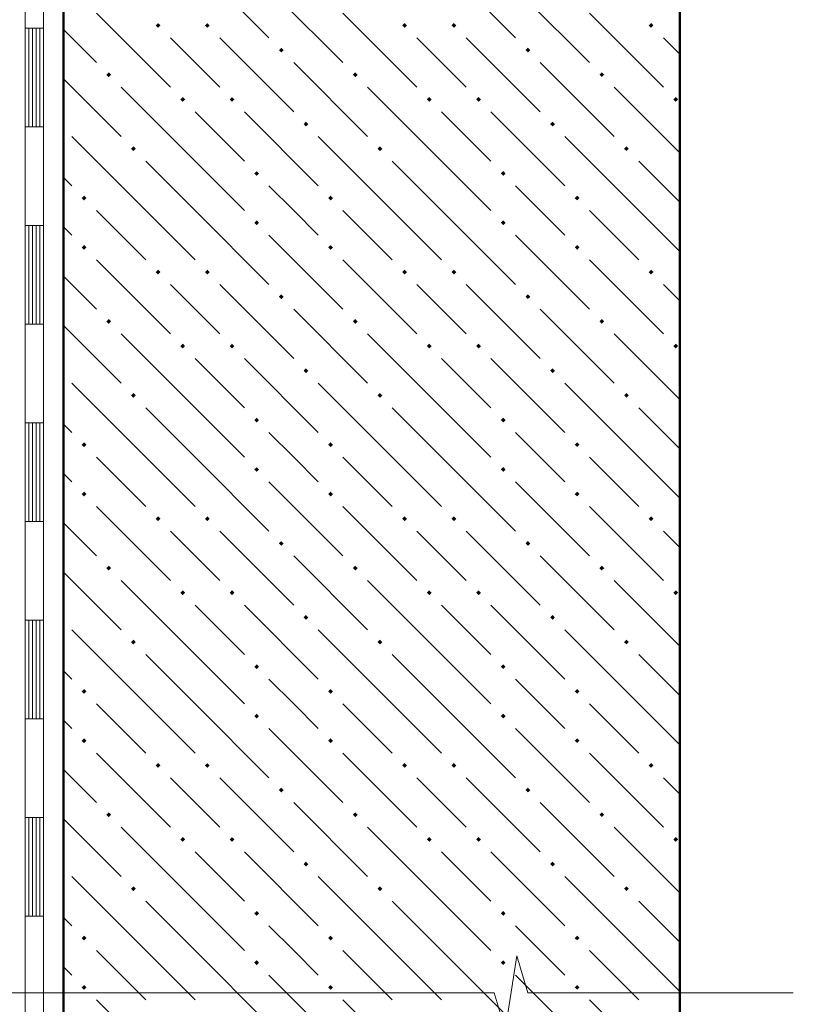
# Model space of a CAD drawing. Header units: millimetres. Extents: x 0 to 21000, y 0 to 14850.
# Tile 25 of 29: x 15764 to 16810, y 10335 to 11666. Entities that reach past the tile are written whole.
import ezdxf

# ---------------------------------------------------------------- set-up
doc = ezdxf.new("R2010")
doc.units = ezdxf.units.MM
doc.layers.add('Standard', color=7, linetype='Continuous', lineweight=25)

msp = doc.modelspace()

# ---------------------------------------------------------------- hatches: boundary and pattern name
at = {"layer": 'Standard', "linetype": 'Continuous', "lineweight": 13, "transparency": 33554687}
for points in [[(15951.3, 11654.5), (15948.1, 11657.8), (15951.3, 11661), (15954.6, 11657.8)], [(16018, 11654.5), (16014.7, 11657.8), (16018, 11661), (16021.2, 11657.8)], [(16284.7, 11654.5), (16281.4, 11657.8), (16284.7, 11661), (16287.9, 11657.8)], [(16351.3, 11654.5), (16348.1, 11657.8), (16351.3, 11661), (16354.6, 11657.8)], [(16618, 11654.5), (16614.7, 11657.8), (16618, 11661), (16621.2, 11657.8)], [(16118, 11621.2), (16114.7, 11624.4), (16118, 11627.7), (16121.2, 11624.4)], [(16451.3, 11621.2), (16448.1, 11624.4), (16451.3, 11627.7), (16454.6, 11624.4)], [(15884.7, 11587.9), (15881.4, 11591.1), (15884.7, 11594.4), (15887.9, 11591.1)], [(16218, 11587.9), (16214.7, 11591.1), (16218, 11594.4), (16221.2, 11591.1)], [(16551.3, 11587.9), (16548.1, 11591.1), (16551.3, 11594.4), (16554.6, 11591.1)], [(15984.7, 11554.5), (15981.4, 11557.8), (15984.7, 11561), (15987.9, 11557.8)], [(16051.3, 11554.5), (16048.1, 11557.8), (16051.3, 11561), (16054.6, 11557.8)], [(16318, 11554.5), (16314.7, 11557.8), (16318, 11561), (16321.2, 11557.8)], [(16384.7, 11554.5), (16381.4, 11557.8), (16384.7, 11561), (16387.9, 11557.8)], [(16651.3, 11554.5), (16648.1, 11557.8), (16651.3, 11561), (16654.6, 11557.8)], [(16151.3, 11521.2), (16148.1, 11524.4), (16151.3, 11527.7), (16154.6, 11524.4)], [(16484.7, 11521.2), (16481.4, 11524.4), (16484.7, 11527.7), (16487.9, 11524.4)], [(15918, 11487.9), (15914.7, 11491.1), (15918, 11494.4), (15921.2, 11491.1)], [(16251.3, 11487.9), (16248.1, 11491.1), (16251.3, 11494.4), (16254.6, 11491.1)], [(16584.7, 11487.9), (16581.4, 11491.1), (16584.7, 11494.4), (16587.9, 11491.1)], [(16084.7, 11454.5), (16081.4, 11457.8), (16084.7, 11461), (16087.9, 11457.8)], [(16418, 11454.5), (16414.7, 11457.8), (16418, 11461), (16421.2, 11457.8)], [(15851.3, 11421.2), (15848.1, 11424.4), (15851.3, 11427.7), (15854.6, 11424.4)], [(16184.7, 11421.2), (16181.4, 11424.4), (16184.7, 11427.7), (16187.9, 11424.4)], [(16518, 11421.2), (16514.7, 11424.4), (16518, 11427.7), (16521.2, 11424.4)], [(16084.7, 11387.9), (16081.4, 11391.1), (16084.7, 11394.4), (16087.9, 11391.1)], [(16418, 11387.9), (16414.7, 11391.1), (16418, 11394.4), (16421.2, 11391.1)], [(15851.3, 11354.5), (15848.1, 11357.8), (15851.3, 11361), (15854.6, 11357.8)], [(16184.7, 11354.5), (16181.4, 11357.8), (16184.7, 11361), (16187.9, 11357.8)], [(16518, 11354.5), (16514.7, 11357.8), (16518, 11361), (16521.2, 11357.8)], [(15951.3, 11321.2), (15948.1, 11324.4), (15951.3, 11327.7), (15954.6, 11324.4)], [(16018, 11321.2), (16014.7, 11324.4), (16018, 11327.7), (16021.2, 11324.4)], [(16284.7, 11321.2), (16281.4, 11324.4), (16284.7, 11327.7), (16287.9, 11324.4)], [(16351.3, 11321.2), (16348.1, 11324.4), (16351.3, 11327.7), (16354.6, 11324.4)], [(16618, 11321.2), (16614.7, 11324.4), (16618, 11327.7), (16621.2, 11324.4)], [(16118, 11287.9), (16114.7, 11291.1), (16118, 11294.4), (16121.2, 11291.1)], [(16451.3, 11287.9), (16448.1, 11291.1), (16451.3, 11294.4), (16454.6, 11291.1)], [(15884.7, 11254.5), (15881.4, 11257.8), (15884.7, 11261), (15887.9, 11257.8)], [(16218, 11254.5), (16214.7, 11257.8), (16218, 11261), (16221.2, 11257.8)], [(16551.3, 11254.5), (16548.1, 11257.8), (16551.3, 11261), (16554.6, 11257.8)], [(15984.7, 11221.2), (15981.4, 11224.4), (15984.7, 11227.7), (15987.9, 11224.4)], [(16051.3, 11221.2), (16048.1, 11224.4), (16051.3, 11227.7), (16054.6, 11224.4)], [(16318, 11221.2), (16314.7, 11224.4), (16318, 11227.7), (16321.2, 11224.4)], [(16384.7, 11221.2), (16381.4, 11224.4), (16384.7, 11227.7), (16387.9, 11224.4)], [(16651.3, 11221.2), (16648.1, 11224.4), (16651.3, 11227.7), (16654.6, 11224.4)], [(16151.3, 11187.9), (16148.1, 11191.1), (16151.3, 11194.4), (16154.6, 11191.1)], [(16484.7, 11187.9), (16481.4, 11191.1), (16484.7, 11194.4), (16487.9, 11191.1)], [(15918, 11154.5), (15914.7, 11157.8), (15918, 11161), (15921.2, 11157.8)], [(16251.3, 11154.5), (16248.1, 11157.8), (16251.3, 11161), (16254.6, 11157.8)], [(16584.7, 11154.5), (16581.4, 11157.8), (16584.7, 11161), (16587.9, 11157.8)], [(16084.7, 11121.2), (16081.4, 11124.4), (16084.7, 11127.7), (16087.9, 11124.4)], [(16418, 11121.2), (16414.7, 11124.4), (16418, 11127.7), (16421.2, 11124.4)], [(15851.3, 11087.9), (15848.1, 11091.1), (15851.3, 11094.4), (15854.6, 11091.1)], [(16184.7, 11087.9), (16181.4, 11091.1), (16184.7, 11094.4), (16187.9, 11091.1)], [(16518, 11087.9), (16514.7, 11091.1), (16518, 11094.4), (16521.2, 11091.1)], [(16084.7, 11054.5), (16081.4, 11057.8), (16084.7, 11061), (16087.9, 11057.8)], [(16418, 11054.5), (16414.7, 11057.8), (16418, 11061), (16421.2, 11057.8)], [(15851.3, 11021.2), (15848.1, 11024.4), (15851.3, 11027.7), (15854.6, 11024.4)], [(16184.7, 11021.2), (16181.4, 11024.4), (16184.7, 11027.7), (16187.9, 11024.4)], [(16518, 11021.2), (16514.7, 11024.4), (16518, 11027.7), (16521.2, 11024.4)], [(15951.3, 10987.9), (15948.1, 10991.1), (15951.3, 10994.4), (15954.6, 10991.1)], [(16018, 10987.9), (16014.7, 10991.1), (16018, 10994.4), (16021.2, 10991.1)], [(16284.7, 10987.9), (16281.4, 10991.1), (16284.7, 10994.4), (16287.9, 10991.1)], [(16351.3, 10987.9), (16348.1, 10991.1), (16351.3, 10994.4), (16354.6, 10991.1)], [(16618, 10987.9), (16614.7, 10991.1), (16618, 10994.4), (16621.2, 10991.1)], [(16118, 10954.5), (16114.7, 10957.8), (16118, 10961), (16121.2, 10957.8)], [(16451.3, 10954.5), (16448.1, 10957.8), (16451.3, 10961), (16454.6, 10957.8)], [(15884.7, 10921.2), (15881.4, 10924.4), (15884.7, 10927.7), (15887.9, 10924.4)], [(16218, 10921.2), (16214.7, 10924.4), (16218, 10927.7), (16221.2, 10924.4)], [(16551.3, 10921.2), (16548.1, 10924.4), (16551.3, 10927.7), (16554.6, 10924.4)], [(15984.7, 10887.9), (15981.4, 10891.1), (15984.7, 10894.4), (15987.9, 10891.1)], [(16051.3, 10887.9), (16048.1, 10891.1), (16051.3, 10894.4), (16054.6, 10891.1)], [(16318, 10887.9), (16314.7, 10891.1), (16318, 10894.4), (16321.2, 10891.1)], [(16384.7, 10887.9), (16381.4, 10891.1), (16384.7, 10894.4), (16387.9, 10891.1)], [(16651.3, 10887.9), (16648.1, 10891.1), (16651.3, 10894.4), (16654.6, 10891.1)], [(16151.3, 10854.5), (16148.1, 10857.8), (16151.3, 10861), (16154.6, 10857.8)], [(16484.7, 10854.5), (16481.4, 10857.8), (16484.7, 10861), (16487.9, 10857.8)], [(15918, 10821.2), (15914.7, 10824.4), (15918, 10827.7), (15921.2, 10824.4)], [(16251.3, 10821.2), (16248.1, 10824.4), (16251.3, 10827.7), (16254.6, 10824.4)], [(16584.7, 10821.2), (16581.4, 10824.4), (16584.7, 10827.7), (16587.9, 10824.4)], [(16084.7, 10787.9), (16081.4, 10791.1), (16084.7, 10794.4), (16087.9, 10791.1)], [(16418, 10787.9), (16414.7, 10791.1), (16418, 10794.4), (16421.2, 10791.1)], [(15851.3, 10754.5), (15848.1, 10757.8), (15851.3, 10761), (15854.6, 10757.8)], [(16184.7, 10754.5), (16181.4, 10757.8), (16184.7, 10761), (16187.9, 10757.8)], [(16518, 10754.5), (16514.7, 10757.8), (16518, 10761), (16521.2, 10757.8)], [(16084.7, 10721.2), (16081.4, 10724.4), (16084.7, 10727.7), (16087.9, 10724.4)], [(16418, 10721.2), (16414.7, 10724.4), (16418, 10727.7), (16421.2, 10724.4)], [(15851.3, 10687.9), (15848.1, 10691.1), (15851.3, 10694.4), (15854.6, 10691.1)], [(16184.7, 10687.9), (16181.4, 10691.1), (16184.7, 10694.4), (16187.9, 10691.1)], [(16518, 10687.9), (16514.7, 10691.1), (16518, 10694.4), (16521.2, 10691.1)], [(15951.3, 10654.5), (15948.1, 10657.8), (15951.3, 10661), (15954.6, 10657.8)], [(16018, 10654.5), (16014.7, 10657.8), (16018, 10661), (16021.2, 10657.8)], [(16284.7, 10654.5), (16281.4, 10657.8), (16284.7, 10661), (16287.9, 10657.8)], [(16351.3, 10654.5), (16348.1, 10657.8), (16351.3, 10661), (16354.6, 10657.8)], [(16618, 10654.5), (16614.7, 10657.8), (16618, 10661), (16621.2, 10657.8)], [(16118, 10621.2), (16114.7, 10624.4), (16118, 10627.7), (16121.2, 10624.4)], [(16451.3, 10621.2), (16448.1, 10624.4), (16451.3, 10627.7), (16454.6, 10624.4)], [(15884.7, 10587.9), (15881.4, 10591.1), (15884.7, 10594.4), (15887.9, 10591.1)], [(16218, 10587.9), (16214.7, 10591.1), (16218, 10594.4), (16221.2, 10591.1)], [(16551.3, 10587.9), (16548.1, 10591.1), (16551.3, 10594.4), (16554.6, 10591.1)], [(15984.7, 10554.5), (15981.4, 10557.8), (15984.7, 10561), (15987.9, 10557.8)], [(16051.3, 10554.5), (16048.1, 10557.8), (16051.3, 10561), (16054.6, 10557.8)], [(16318, 10554.5), (16314.7, 10557.8), (16318, 10561), (16321.2, 10557.8)], [(16384.7, 10554.5), (16381.4, 10557.8), (16384.7, 10561), (16387.9, 10557.8)], [(16651.3, 10554.5), (16648.1, 10557.8), (16651.3, 10561), (16654.6, 10557.8)], [(16151.3, 10521.2), (16148.1, 10524.4), (16151.3, 10527.7), (16154.6, 10524.4)], [(16484.7, 10521.2), (16481.4, 10524.4), (16484.7, 10527.7), (16487.9, 10524.4)], [(15918, 10487.9), (15914.7, 10491.1), (15918, 10494.4), (15921.2, 10491.1)], [(16251.3, 10487.9), (16248.1, 10491.1), (16251.3, 10494.4), (16254.6, 10491.1)], [(16584.7, 10487.9), (16581.4, 10491.1), (16584.7, 10494.4), (16587.9, 10491.1)], [(16084.7, 10454.5), (16081.4, 10457.8), (16084.7, 10461), (16087.9, 10457.8)], [(16418, 10454.5), (16414.7, 10457.8), (16418, 10461), (16421.2, 10457.8)], [(15851.3, 10421.2), (15848.1, 10424.4), (15851.3, 10427.7), (15854.6, 10424.4)], [(16184.7, 10421.2), (16181.4, 10424.4), (16184.7, 10427.7), (16187.9, 10424.4)], [(16518, 10421.2), (16514.7, 10424.4), (16518, 10427.7), (16521.2, 10424.4)], [(16084.7, 10387.9), (16081.4, 10391.1), (16084.7, 10394.4), (16087.9, 10391.1)], [(16418, 10387.9), (16414.7, 10391.1), (16418, 10394.4), (16421.2, 10391.1)], [(15851.3, 10354.5), (15848.1, 10357.8), (15851.3, 10361), (15854.6, 10357.8)], [(16184.7, 10354.5), (16181.4, 10357.8), (16184.7, 10361), (16187.9, 10357.8)], [(16518, 10354.5), (16514.7, 10357.8), (16518, 10361), (16521.2, 10357.8)]]:
    msp.add_hatch(color=7, dxfattribs=at).paths.add_polyline_path(points, flags=16)

# ---------------------------------------------------------------- linework, layer by layer
at = {"layer": 'Standard', "color": 7, "linetype": 'Continuous', "lineweight": 50, "transparency": 33554687}
msp.add_line((16656.9, 12040.9), (16656.9, 8494.2), dxfattribs=at)
at = {"layer": 'Standard', "color": 7, "linetype": 'Continuous', "lineweight": 18, "transparency": 33554687}
for p, q in [((15771.6, 11920.8), (15771.6, 11654.1)), ((15796.6, 11920.8), (15796.6, 11654.1)), ((15771.6, 11654.1), (15771.6, 11387.4)), ((15771.6, 11654.1), (15796.6, 11654.1)), ((15771.6, 11654.1), (15796.6, 11654.1)), ((15776.6, 11654.1), (15776.6, 11520.8)), ((15781.6, 11654.1), (15781.6, 11520.8)), ((15786.6, 11654.1), (15786.6, 11520.8)), ((15791.6, 11654.1), (15791.6, 11520.8)), ((15796.6, 11654.1), (15796.6, 11387.4)), ((15771.6, 11520.8), (15796.6, 11520.8)), ((15771.6, 11387.4), (15771.6, 11120.8)), ((15771.6, 11387.4), (15796.6, 11387.4)), ((15771.6, 11387.4), (15796.6, 11387.4)), ((15776.6, 11387.4), (15776.6, 11254.1)), ((15781.6, 11387.4), (15781.6, 11254.1)), ((15786.6, 11387.4), (15786.6, 11254.1)), ((15791.6, 11387.4), (15791.6, 11254.1)), ((15796.6, 11387.4), (15796.6, 11120.8)), ((15771.6, 11254.1), (15796.6, 11254.1)), ((15771.6, 11120.8), (15771.6, 10854.1)), ((15771.6, 11120.8), (15796.6, 11120.8)), ((15771.6, 11120.8), (15796.6, 11120.8)), ((15776.6, 11120.8), (15776.6, 10987.4)), ((15781.6, 11120.8), (15781.6, 10987.4)), ((15786.6, 11120.8), (15786.6, 10987.4)), ((15791.6, 11120.8), (15791.6, 10987.4)), ((15796.6, 11120.8), (15796.6, 10854.1)), ((15771.6, 10987.4), (15796.6, 10987.4)), ((15771.6, 10854.1), (15771.6, 10587.4)), ((15771.6, 10854.1), (15796.6, 10854.1)), ((15771.6, 10854.1), (15796.6, 10854.1)), ((15776.6, 10854.1), (15776.6, 10720.8)), ((15781.6, 10854.1), (15781.6, 10720.8)), ((15786.6, 10854.1), (15786.6, 10720.8)), ((15791.6, 10854.1), (15791.6, 10720.8)), ((15796.6, 10854.1), (15796.6, 10587.4)), ((15771.6, 10720.8), (15796.6, 10720.8)), ((15771.6, 10587.4), (15771.6, 10320.8)), ((15771.6, 10587.4), (15796.6, 10587.4)), ((15771.6, 10587.4), (15796.6, 10587.4)), ((15776.6, 10587.4), (15776.6, 10454.1)), ((15781.6, 10587.4), (15781.6, 10454.1)), ((15786.6, 10587.4), (15786.6, 10454.1)), ((15791.6, 10587.4), (15791.6, 10454.1)), ((15796.6, 10587.4), (15796.6, 10320.8)), ((15771.6, 10454.1), (15796.6, 10454.1))]:
    msp.add_line(p, q, dxfattribs=at)
at = {"layer": 'Standard', "color": 253, "linetype": 'Continuous', "lineweight": 13, "true_color": 0xababab, "transparency": 33554687}
for p, q in [((16001.3, 11741.1), (16101.3, 11641.1)), ((16334.7, 11741.1), (16434.7, 11641.1)), ((16101.3, 11707.8), (16201.3, 11607.8)), ((16434.7, 11707.8), (16534.7, 11607.8)), ((15868, 11674.4), (15968, 11574.4)), ((16201.3, 11674.4), (16301.3, 11574.4)), ((16534.7, 11674.4), (16634.7, 11574.4)), ((15823.6, 11652.2), (15868, 11607.8)), ((16001.3, 11607.8), (15968, 11641.1)), ((16034.7, 11641.1), (16134.7, 11541.1)), ((16334.7, 11607.8), (16301.3, 11641.1)), ((16368, 11641.1), (16468, 11541.1)), ((16656.9, 11618.9), (16634.7, 11641.1)), ((16034.7, 11574.4), (16001.3, 11607.8)), ((16134.7, 11607.8), (16234.7, 11507.8)), ((16368, 11574.4), (16334.7, 11607.8)), ((16468, 11607.8), (16568, 11507.8)), ((15823.6, 11585.5), (15901.3, 11507.8)), ((16001.3, 11474.4), (15901.3, 11574.4)), ((16334.7, 11474.4), (16234.7, 11574.4)), ((16656.9, 11485.5), (16568, 11574.4)), ((16001.3, 11541.1), (16068, 11474.4)), ((16068, 11541.1), (16168, 11441.1)), ((16334.7, 11541.1), (16401.3, 11474.4)), ((16401.3, 11541.1), (16501.3, 11441.1)), ((15934.7, 11407.8), (15834.7, 11507.8)), ((16268, 11407.8), (16168, 11507.8)), ((16601.3, 11407.8), (16501.3, 11507.8)), ((15934.7, 11474.4), (16001.3, 11407.8)), ((16001.3, 11474.4), (16068, 11407.8)), ((16268, 11474.4), (16334.7, 11407.8)), ((16334.7, 11474.4), (16401.3, 11407.8)), ((16601.3, 11474.4), (16656.9, 11418.9)), ((15823.6, 11452.2), (15834.7, 11441.1)), ((16134.7, 11407.8), (16101.3, 11441.1)), ((16468, 11407.8), (16434.7, 11441.1)), ((15868, 11407.8), (15934.7, 11341.1)), ((15934.7, 11407.8), (16001.3, 11341.1)), ((16001.3, 11407.8), (16101.3, 11307.8)), ((16168, 11374.4), (16134.7, 11407.8)), ((16201.3, 11407.8), (16268, 11341.1)), ((16268, 11407.8), (16334.7, 11341.1)), ((16334.7, 11407.8), (16434.7, 11307.8)), ((16501.3, 11374.4), (16468, 11407.8)), ((16534.7, 11407.8), (16601.3, 11341.1)), ((16601.3, 11407.8), (16656.9, 11352.2)), ((15834.7, 11374.4), (15823.6, 11385.5)), ((16101.3, 11374.4), (16201.3, 11274.4)), ((16434.7, 11374.4), (16534.7, 11274.4)), ((15868, 11341.1), (15968, 11241.1)), ((16201.3, 11341.1), (16301.3, 11241.1)), ((16534.7, 11341.1), (16634.7, 11241.1)), ((15823.6, 11318.9), (15868, 11274.4)), ((16001.3, 11274.4), (15968, 11307.8)), ((16034.7, 11307.8), (16134.7, 11207.8)), ((16334.7, 11274.4), (16301.3, 11307.8)), ((16368, 11307.8), (16468, 11207.8)), ((16656.9, 11285.5), (16634.7, 11307.8)), ((16034.7, 11241.1), (16001.3, 11274.4)), ((16134.7, 11274.4), (16234.7, 11174.4)), ((16368, 11241.1), (16334.7, 11274.4)), ((16468, 11274.4), (16568, 11174.4)), ((15823.6, 11252.2), (15901.3, 11174.4)), ((16001.3, 11141.1), (15901.3, 11241.1)), ((16334.7, 11141.1), (16234.7, 11241.1)), ((16656.9, 11152.2), (16568, 11241.1)), ((16001.3, 11207.8), (16068, 11141.1)), ((16068, 11207.8), (16168, 11107.8)), ((16334.7, 11207.8), (16401.3, 11141.1)), ((16401.3, 11207.8), (16501.3, 11107.8)), ((15934.7, 11074.4), (15834.7, 11174.4)), ((16268, 11074.4), (16168, 11174.4)), ((16601.3, 11074.4), (16501.3, 11174.4)), ((15934.7, 11141.1), (16001.3, 11074.4)), ((16001.3, 11141.1), (16068, 11074.4)), ((16268, 11141.1), (16334.7, 11074.4)), ((16334.7, 11141.1), (16401.3, 11074.4)), ((16601.3, 11141.1), (16656.9, 11085.5)), ((15823.6, 11118.9), (15834.7, 11107.8)), ((16134.7, 11074.4), (16101.3, 11107.8)), ((16468, 11074.4), (16434.7, 11107.8)), ((15868, 11074.4), (15934.7, 11007.8)), ((15934.7, 11074.4), (16001.3, 11007.8)), ((16001.3, 11074.4), (16101.3, 10974.4)), ((16168, 11041.1), (16134.7, 11074.4)), ((16201.3, 11074.4), (16268, 11007.8)), ((16268, 11074.4), (16334.7, 11007.8)), ((16334.7, 11074.4), (16434.7, 10974.4)), ((16501.3, 11041.1), (16468, 11074.4)), ((16534.7, 11074.4), (16601.3, 11007.8)), ((16601.3, 11074.4), (16656.9, 11018.9)), ((15834.7, 11041.1), (15823.6, 11052.2)), ((16101.3, 11041.1), (16201.3, 10941.1)), ((16434.7, 11041.1), (16534.7, 10941.1)), ((15868, 11007.8), (15968, 10907.8)), ((16201.3, 11007.8), (16301.3, 10907.8)), ((16534.7, 11007.8), (16634.7, 10907.8)), ((15823.6, 10985.5), (15868, 10941.1)), ((16001.3, 10941.1), (15968, 10974.4)), ((16034.7, 10974.4), (16134.7, 10874.4)), ((16334.7, 10941.1), (16301.3, 10974.4)), ((16368, 10974.4), (16468, 10874.4)), ((16656.9, 10952.2), (16634.7, 10974.4)), ((16034.7, 10907.8), (16001.3, 10941.1)), ((16134.7, 10941.1), (16234.7, 10841.1)), ((16368, 10907.8), (16334.7, 10941.1)), ((16468, 10941.1), (16568, 10841.1)), ((15823.6, 10918.9), (15901.3, 10841.1)), ((16001.3, 10807.8), (15901.3, 10907.8)), ((16334.7, 10807.8), (16234.7, 10907.8)), ((16656.9, 10818.9), (16568, 10907.8)), ((16001.3, 10874.4), (16068, 10807.8)), ((16068, 10874.4), (16168, 10774.4)), ((16334.7, 10874.4), (16401.3, 10807.8)), ((16401.3, 10874.4), (16501.3, 10774.4)), ((15934.7, 10741.1), (15834.7, 10841.1)), ((16268, 10741.1), (16168, 10841.1)), ((16601.3, 10741.1), (16501.3, 10841.1)), ((15934.7, 10807.8), (16001.3, 10741.1)), ((16001.3, 10807.8), (16068, 10741.1)), ((16268, 10807.8), (16334.7, 10741.1)), ((16334.7, 10807.8), (16401.3, 10741.1)), ((16601.3, 10807.8), (16656.9, 10752.2)), ((15823.6, 10785.5), (15834.7, 10774.4)), ((16134.7, 10741.1), (16101.3, 10774.4)), ((16468, 10741.1), (16434.7, 10774.4)), ((15868, 10741.1), (15934.7, 10674.4)), ((15934.7, 10741.1), (16001.3, 10674.4)), ((16001.3, 10741.1), (16101.3, 10641.1)), ((16168, 10707.8), (16134.7, 10741.1)), ((16201.3, 10741.1), (16268, 10674.4)), ((16268, 10741.1), (16334.7, 10674.4)), ((16334.7, 10741.1), (16434.7, 10641.1)), ((16501.3, 10707.8), (16468, 10741.1)), ((16534.7, 10741.1), (16601.3, 10674.4)), ((16601.3, 10741.1), (16656.9, 10685.5)), ((15834.7, 10707.8), (15823.6, 10718.9)), ((16101.3, 10707.8), (16201.3, 10607.8)), ((16434.7, 10707.8), (16534.7, 10607.8)), ((15868, 10674.4), (15968, 10574.4)), ((16201.3, 10674.4), (16301.3, 10574.4)), ((16534.7, 10674.4), (16634.7, 10574.4)), ((15823.6, 10652.2), (15868, 10607.8)), ((16001.3, 10607.8), (15968, 10641.1)), ((16034.7, 10641.1), (16134.7, 10541.1)), ((16334.7, 10607.8), (16301.3, 10641.1)), ((16368, 10641.1), (16468, 10541.1)), ((16656.9, 10618.9), (16634.7, 10641.1)), ((16034.7, 10574.4), (16001.3, 10607.8)), ((16134.7, 10607.8), (16234.7, 10507.8)), ((16368, 10574.4), (16334.7, 10607.8)), ((16468, 10607.8), (16568, 10507.8)), ((15823.6, 10585.5), (15901.3, 10507.8)), ((16001.3, 10474.4), (15901.3, 10574.4)), ((16334.7, 10474.4), (16234.7, 10574.4)), ((16656.9, 10485.5), (16568, 10574.4)), ((16001.3, 10541.1), (16068, 10474.4)), ((16068, 10541.1), (16168, 10441.1)), ((16334.7, 10541.1), (16401.3, 10474.4)), ((16401.3, 10541.1), (16501.3, 10441.1)), ((15934.7, 10407.8), (15834.7, 10507.8)), ((16268, 10407.8), (16168, 10507.8)), ((16601.3, 10407.8), (16501.3, 10507.8)), ((15934.7, 10474.4), (16001.3, 10407.8)), ((16001.3, 10474.4), (16068, 10407.8)), ((16268, 10474.4), (16334.7, 10407.8)), ((16334.7, 10474.4), (16401.3, 10407.8)), ((16601.3, 10474.4), (16656.9, 10418.9)), ((15823.6, 10452.2), (15834.7, 10441.1)), ((16134.7, 10407.8), (16101.3, 10441.1)), ((16468, 10407.8), (16434.7, 10441.1)), ((15868, 10407.8), (15934.7, 10341.1)), ((15934.7, 10407.8), (16001.3, 10341.1)), ((16001.3, 10407.8), (16101.3, 10307.8)), ((16168, 10374.4), (16134.7, 10407.8)), ((16201.3, 10407.8), (16268, 10341.1)), ((16268, 10407.8), (16334.7, 10341.1)), ((16334.7, 10407.8), (16434.7, 10307.8)), ((16501.3, 10374.4), (16468, 10407.8)), ((16534.7, 10407.8), (16601.3, 10341.1)), ((16601.3, 10407.8), (16656.9, 10352.2)), ((15834.7, 10374.4), (15823.6, 10385.5)), ((16101.3, 10374.4), (16201.3, 10274.4)), ((16434.7, 10374.4), (16534.7, 10274.4)), ((15868, 10341.1), (15968, 10241.1)), ((16201.3, 10341.1), (16301.3, 10241.1)), ((16534.7, 10341.1), (16634.7, 10241.1))]:
    msp.add_line(p, q, dxfattribs=at)
at = {"layer": 'Standard', "color": 7, "linetype": 'Continuous', "lineweight": 13, "transparency": 33554687}
for p, q in [((16420.9, 10300.3), (16436.2, 10400.3)), ((16436.2, 10400.3), (16451.5, 10350.3)), ((15688.1, 10350.3), (16046.9, 10350.3)), ((16046.9, 10350.3), (16405.7, 10350.3)), ((16405.7, 10350.3), (16420.9, 10300.3)), ((16451.5, 10350.3), (16810.2, 10350.3)), ((16810.2, 10350.3), (16810.2, 10350.3))]:
    msp.add_line(p, q, dxfattribs=at)
at = {"layer": 'Standard', "color": 7, "linetype": 'Continuous', "lineweight": 50, "transparency": 33554687}
msp.add_lwpolyline([(15823.6, 12707.6), (15823.6, 8494.2), (15887.9, 8494.2)], dxfattribs=at)

doc.saveas('drawing.dxf')
